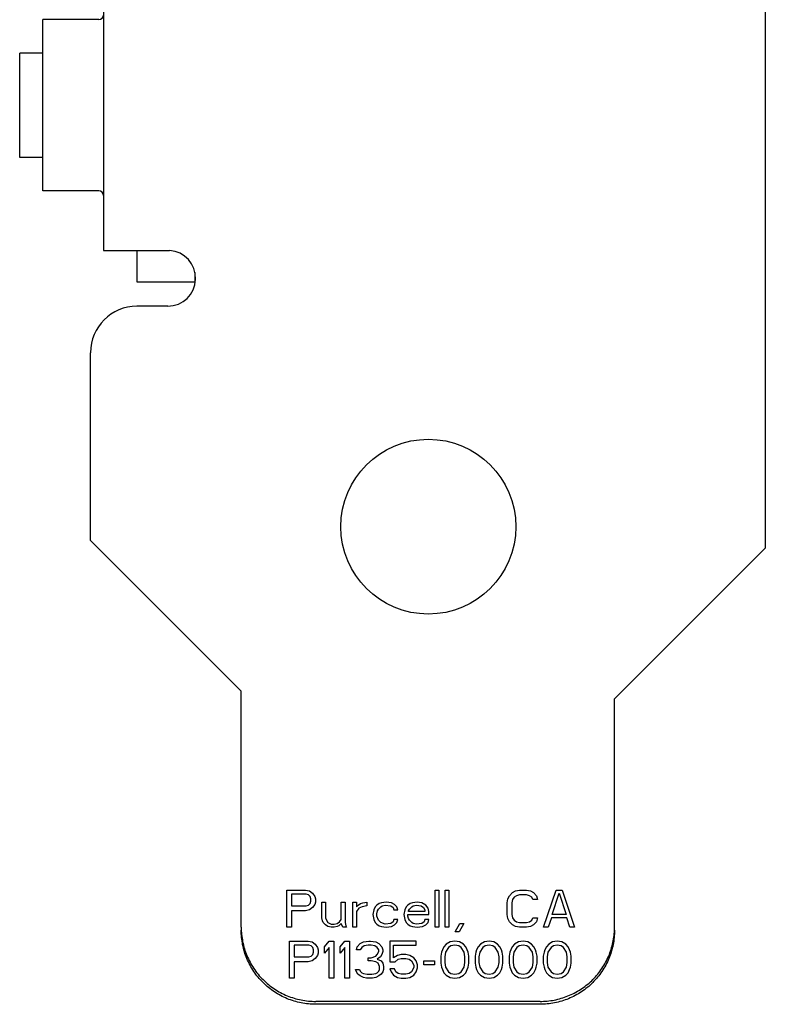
# Model space of a CAD drawing. Header units: inches. Extents: x 0 to 22, y 0 to 17.
# Tile 2 of 65: x 1.7 to 2.5, y 3.9 to 5. Entities that reach past the tile are written whole.
import ezdxf

# ---------------------------------------------------------------- set-up
doc = ezdxf.new("R2010")
doc.units = ezdxf.units.IN
doc.header["$LTSCALE"] = 1.21
doc.header["$MEASUREMENT"] = 0
doc.layers.get('0').update_dxf_attribs({"linetype": 'CONTINUOUS'})
doc.layers.add('COSMETIC', color=7, linetype='CONTINUOUS')

msp = doc.modelspace()

# ---------------------------------------------------------------- linework, layer by layer
at = {"color": 3, "linetype": 'CONTINUOUS'}
for p, q in [((2.5399, 8.4505), (2.5399, 4.4345)), ((1.8289, 5.0665), (1.8289, 4.7545)), ((1.8239, 5.0025), (1.7639, 5.0025)), ((1.7639, 4.8185), (1.7639, 5.0025)), ((1.8239, 4.8185), (1.7639, 4.8185)), ((1.8289, 4.7545), (1.8999, 4.7545)), ((1.8979, 4.6945), (1.8649, 4.6945)), ((1.8149, 4.4425), (1.8149, 4.6445)), ((1.9769, 4.2805), (1.8149, 4.4425)), ((2.5399, 4.4345), (2.3779, 4.2725)), ((1.9769, 4.0269), (1.9769, 4.2805)), ((2.3779, 4.0269), (2.3779, 4.2725)), ((2.2979, 3.9472), (2.0569, 3.9472))]:
    msp.add_line(p, q, dxfattribs=at)
at = {"color": 7, "linetype": 'CONTINUOUS'}
for p, q in [((1.7639, 4.9665), (1.7389, 4.9665)), ((1.7389, 4.8545), (1.7389, 4.9665)), ((1.7639, 4.8545), (1.7389, 4.8545)), ((1.8649, 4.7545), (1.8649, 4.7205)), ((1.8649, 4.7205), (1.9269, 4.7205)), ((1.9269, 4.7308), (1.9269, 4.7205)), ((2.2979, 3.9441), (2.0569, 3.9441))]:
    msp.add_line(p, q, dxfattribs=at)
at = {"color": 3, "linetype": 'CONTINUOUS'}
msp.add_circle((2.1779, 4.4575), 0.094, dxfattribs=at)
for centre, radius, start, end in [((1.8239, 5.0075), 0.005, 270, 360), ((1.8239, 4.8135), 0.005, 0, 90), ((1.8979, 4.7245), 0.03, 270, 86.1774), ((1.8649, 4.6445), 0.05, 90, 180), ((2.299, 4.0269), 0.0789, 357.7472, 359.9984)]:
    msp.add_arc(centre, radius, start, end, dxfattribs=at)
for points, knots in [([(1.9769, 4.0269), (1.9769, 4.0217), (1.9777, 4.0139), (1.9802, 4.0037), (1.9829, 3.9964), (1.9862, 3.9893), (1.9916, 3.9803), (2, 3.9702), (2.0102, 3.9619), (2.0191, 3.9565), (2.0262, 3.9532), (2.0337, 3.9505), (2.0438, 3.948), (2.0517, 3.9472), (2.0569, 3.9472)], [0, 0, 0, 0, 0.124648, 0.18713, 0.249587, 0.312041, 0.374513, 0.499391, 0.624361, 0.686946, 0.749551, 0.812193, 0.874885, 1, 1, 1, 1]), ([(2.2979, 3.9472), (2.303, 3.9472), (2.3107, 3.9479), (2.3206, 3.9504), (2.3279, 3.9529), (2.3348, 3.9561), (2.3414, 3.9599), (2.3477, 3.9644), (2.3554, 3.971), (2.3621, 3.9788), (2.3675, 3.9874), (2.371, 3.9942), (2.3738, 4.0013), (2.3766, 4.0111), (2.3777, 4.0187), (2.3779, 4.0238)], [0, 0, 0, 0, 0.125084, 0.187762, 0.25039, 0.312981, 0.37555, 0.438107, 0.500643, 0.625504, 0.687967, 0.750407, 0.812843, 0.875299, 1, 1, 1, 1])]:
    msp.add_open_spline(points, degree=3, knots=knots, dxfattribs=at)
at = {"color": 7, "linetype": 'CONTINUOUS'}
for points, knots in [([(2.0569, 3.9441), (2.0517, 3.9441), (2.0438, 3.9448), (2.0337, 3.9474), (2.0262, 3.95), (2.0191, 3.9534), (2.0102, 3.9587), (2, 3.967), (1.9916, 3.9772), (1.9862, 3.9861), (1.9829, 3.9932), (1.9802, 4.0006), (1.9777, 4.0107), (1.9769, 4.0186), (1.9769, 4.0238)], [0, 0, 0, 0, 0.125115, 0.187807, 0.250449, 0.313054, 0.375639, 0.500609, 0.625487, 0.687959, 0.750413, 0.81287, 0.875352, 1, 1, 1, 1]), ([(2.3779, 4.0238), (2.3779, 4.0186), (2.3771, 4.0107), (2.3746, 4.0006), (2.3719, 3.9932), (2.3686, 3.9861), (2.3632, 3.9772), (2.3548, 3.967), (2.3447, 3.9587), (2.3357, 3.9534), (2.3286, 3.95), (2.3212, 3.9474), (2.311, 3.9448), (2.3031, 3.9441), (2.2979, 3.9441)], [0, 0, 0, 0, 0.124648, 0.18713, 0.249587, 0.312041, 0.374513, 0.499391, 0.624361, 0.686946, 0.749551, 0.812193, 0.874885, 1, 1, 1, 1])]:
    msp.add_open_spline(points, degree=3, knots=knots, dxfattribs=at)
at = {"layer": 'COSMETIC', "color": 7, "linetype": 'CONTINUOUS'}
for p, q in [((2.0259, 4.0668), (2.0459, 4.0668)), ((2.0259, 4.0269), (2.0259, 4.0668)), ((2.0459, 4.0668), (2.0501, 4.0659)), ((2.0501, 4.0659), (2.0534, 4.0634)), ((2.1851, 4.0668), (2.1892, 4.0668)), ((2.1851, 4.0269), (2.1851, 4.0668)), ((2.1892, 4.0668), (2.1892, 4.0269)), ((2.1959, 4.0668), (2.2001, 4.0668)), ((2.1959, 4.0269), (2.1959, 4.0668)), ((2.2001, 4.0668), (2.2001, 4.0269)), ((2.2684, 4.0642), (2.2717, 4.0659)), ((2.2717, 4.0659), (2.2759, 4.0668)), ((2.2759, 4.0668), (2.2834, 4.0668)), ((2.2834, 4.0668), (2.2876, 4.0659)), ((2.2876, 4.0659), (2.2909, 4.0642)), ((2.3017, 4.0269), (2.3151, 4.0668)), ((2.3151, 4.0668), (2.3217, 4.0668)), ((2.3217, 4.0668), (2.3351, 4.0269)), ((2.0467, 4.0625), (2.0309, 4.0625)), ((2.0309, 4.0625), (2.0309, 4.0498)), ((2.0492, 4.0617), (2.0467, 4.0625)), ((2.0509, 4.06), (2.0492, 4.0617)), ((2.0517, 4.0574), (2.0509, 4.06)), ((2.0509, 4.0523), (2.0517, 4.0549)), ((2.0517, 4.0549), (2.0517, 4.0574)), ((2.0534, 4.0634), (2.0559, 4.06)), ((2.0559, 4.06), (2.0567, 4.0574)), ((2.0567, 4.054), (2.0559, 4.0515)), ((2.0567, 4.0574), (2.0567, 4.054)), ((2.0634, 4.054), (2.0676, 4.054)), ((2.0634, 4.0371), (2.0634, 4.054)), ((2.0676, 4.054), (2.0676, 4.0371)), ((2.0842, 4.054), (2.0884, 4.054)), ((2.0842, 4.0354), (2.0842, 4.054)), ((2.0884, 4.054), (2.0884, 4.032)), ((2.0967, 4.054), (2.1009, 4.054)), ((2.0967, 4.0269), (2.0967, 4.054)), ((2.1009, 4.054), (2.1009, 4.0489)), ((2.1076, 4.0532), (2.1117, 4.054)), ((2.1117, 4.054), (2.1117, 4.0498)), ((2.1326, 4.054), (2.1276, 4.0532)), ((2.1384, 4.0532), (2.1326, 4.054)), ((2.1659, 4.054), (2.1609, 4.0532)), ((2.1709, 4.0532), (2.1659, 4.054)), ((2.2626, 4.0532), (2.2634, 4.0574)), ((2.2634, 4.0574), (2.2651, 4.0608)), ((2.2651, 4.0608), (2.2684, 4.0642)), ((2.2684, 4.0566), (2.2676, 4.0532)), ((2.2701, 4.0591), (2.2684, 4.0566)), ((2.2726, 4.0608), (2.2701, 4.0591)), ((2.2759, 4.0617), (2.2726, 4.0608)), ((2.2834, 4.0617), (2.2759, 4.0617)), ((2.2867, 4.0608), (2.2834, 4.0617)), ((2.2892, 4.0591), (2.2867, 4.0608)), ((2.2901, 4.0566), (2.2892, 4.0591)), ((2.2951, 4.0566), (2.2901, 4.0566)), ((2.2909, 4.0642), (2.2942, 4.0608)), ((2.2942, 4.0608), (2.2951, 4.0566)), ((2.3109, 4.0405), (2.3184, 4.0634)), ((2.3184, 4.0634), (2.3259, 4.0405)), ((2.0309, 4.0498), (2.0467, 4.0498)), ((2.0459, 4.0447), (2.0309, 4.0447)), ((2.0309, 4.0447), (2.0309, 4.0269)), ((2.0501, 4.0456), (2.0459, 4.0447)), ((2.0467, 4.0498), (2.0492, 4.0506)), ((2.0492, 4.0506), (2.0509, 4.0523)), ((2.0534, 4.0481), (2.0501, 4.0456)), ((2.0559, 4.0515), (2.0534, 4.0481)), ((2.1009, 4.0489), (2.1026, 4.0506)), ((2.1034, 4.0473), (2.1009, 4.0439)), ((2.1009, 4.0439), (2.1009, 4.0269)), ((2.1026, 4.0506), (2.1051, 4.0523)), ((2.1067, 4.0489), (2.1034, 4.0473)), ((2.1051, 4.0523), (2.1076, 4.0532)), ((2.1117, 4.0498), (2.1067, 4.0489)), ((2.1192, 4.0456), (2.1184, 4.0405)), ((2.1209, 4.0489), (2.1192, 4.0456)), ((2.1226, 4.0506), (2.1209, 4.0489)), ((2.1251, 4.0523), (2.1226, 4.0506)), ((2.1226, 4.0413), (2.1234, 4.0447)), ((2.1234, 4.0447), (2.1242, 4.0464)), ((2.1242, 4.0464), (2.1267, 4.0489)), ((2.1276, 4.0532), (2.1251, 4.0523)), ((2.1267, 4.0489), (2.1284, 4.0498)), ((2.1284, 4.0498), (2.1317, 4.0506)), ((2.1317, 4.0506), (2.1376, 4.0498)), ((2.1376, 4.0498), (2.1401, 4.0481)), ((2.1417, 4.0515), (2.1384, 4.0532)), ((2.1401, 4.0481), (2.1409, 4.0456)), ((2.1409, 4.0456), (2.1451, 4.0456)), ((2.1442, 4.0489), (2.1417, 4.0515)), ((2.1451, 4.0456), (2.1442, 4.0489)), ((2.1526, 4.0456), (2.1517, 4.0405)), ((2.1542, 4.0489), (2.1526, 4.0456)), ((2.1559, 4.0506), (2.1542, 4.0489)), ((2.1584, 4.0523), (2.1559, 4.0506)), ((2.1567, 4.0447), (2.1576, 4.0464)), ((2.1567, 4.0439), (2.1567, 4.0447)), ((2.1742, 4.0439), (2.1567, 4.0439)), ((2.1576, 4.0464), (2.1601, 4.0489)), ((2.1609, 4.0532), (2.1584, 4.0523)), ((2.1601, 4.0489), (2.1617, 4.0498)), ((2.1617, 4.0498), (2.1651, 4.0506)), ((2.1651, 4.0506), (2.1701, 4.0498)), ((2.1701, 4.0498), (2.1726, 4.0481)), ((2.1751, 4.0506), (2.1709, 4.0532)), ((2.1726, 4.0481), (2.1742, 4.0456)), ((2.1742, 4.0456), (2.1742, 4.0439)), ((2.1776, 4.0473), (2.1751, 4.0506)), ((2.1784, 4.0439), (2.1776, 4.0473)), ((2.1784, 4.0405), (2.1784, 4.0439)), ((2.2626, 4.0405), (2.2626, 4.0532)), ((2.2676, 4.0532), (2.2676, 4.0405)), ((2.0642, 4.0337), (2.0634, 4.0371)), ((2.0651, 4.032), (2.0642, 4.0337)), ((2.0676, 4.0371), (2.0684, 4.0345)), ((2.0684, 4.0345), (2.0701, 4.032)), ((2.0801, 4.0311), (2.0826, 4.0328)), ((2.0826, 4.0328), (2.0842, 4.0354)), ((2.1184, 4.0405), (2.1192, 4.0354)), ((2.1192, 4.0354), (2.1209, 4.032)), ((2.1226, 4.0388), (2.1226, 4.0413)), ((2.1242, 4.0345), (2.1226, 4.0388)), ((2.1267, 4.032), (2.1242, 4.0345)), ((2.1401, 4.0328), (2.1376, 4.0311)), ((2.1409, 4.0354), (2.1401, 4.0328)), ((2.1451, 4.0354), (2.1409, 4.0354)), ((2.1442, 4.032), (2.1451, 4.0354)), ((2.1517, 4.0405), (2.1526, 4.0354)), ((2.1526, 4.0354), (2.1542, 4.032)), ((2.1559, 4.0405), (2.1784, 4.0405)), ((2.1559, 4.0388), (2.1559, 4.0405)), ((2.1567, 4.0362), (2.1559, 4.0388)), ((2.1576, 4.0345), (2.1567, 4.0362)), ((2.1601, 4.032), (2.1576, 4.0345)), ((2.1734, 4.0328), (2.1709, 4.0311)), ((2.1742, 4.0354), (2.1734, 4.0328)), ((2.1784, 4.0354), (2.1742, 4.0354)), ((2.1776, 4.032), (2.1784, 4.0354)), ((2.2634, 4.0362), (2.2626, 4.0405)), ((2.2651, 4.0328), (2.2634, 4.0362)), ((2.2684, 4.0294), (2.2651, 4.0328)), ((2.2676, 4.0405), (2.2684, 4.0371)), ((2.2684, 4.0371), (2.2701, 4.0345)), ((2.2701, 4.0345), (2.2726, 4.0328)), ((2.2726, 4.0328), (2.2759, 4.032)), ((2.2834, 4.032), (2.2867, 4.0328)), ((2.2867, 4.0328), (2.2892, 4.0345)), ((2.2892, 4.0345), (2.2901, 4.0371)), ((2.2901, 4.0371), (2.2951, 4.0371)), ((2.2942, 4.0328), (2.2909, 4.0294)), ((2.2951, 4.0371), (2.2942, 4.0328)), ((2.3101, 4.0371), (2.3067, 4.0269)), ((2.3267, 4.0371), (2.3101, 4.0371)), ((2.3259, 4.0405), (2.3109, 4.0405)), ((2.3301, 4.0269), (2.3267, 4.0371)), ((2.0309, 4.0269), (2.0259, 4.0269)), ((2.0676, 4.0294), (2.0651, 4.032)), ((2.0701, 4.0278), (2.0676, 4.0294)), ((2.0701, 4.032), (2.0734, 4.0303)), ((2.0734, 4.0269), (2.0701, 4.0278)), ((2.0734, 4.0303), (2.0767, 4.0303)), ((2.0767, 4.0269), (2.0734, 4.0269)), ((2.0767, 4.0303), (2.0801, 4.0311)), ((2.0801, 4.0278), (2.0767, 4.0269)), ((2.0817, 4.0286), (2.0801, 4.0278)), ((2.0842, 4.0311), (2.0817, 4.0286)), ((2.0859, 4.0269), (2.0842, 4.0311)), ((2.0901, 4.0269), (2.0859, 4.0269)), ((2.0884, 4.032), (2.0892, 4.0286)), ((2.0892, 4.0286), (2.0901, 4.0269)), ((2.1009, 4.0269), (2.0967, 4.0269)), ((2.1209, 4.032), (2.1226, 4.0303)), ((2.1226, 4.0303), (2.1251, 4.0286)), ((2.1251, 4.0286), (2.1276, 4.0278)), ((2.1317, 4.0303), (2.1267, 4.032)), ((2.1276, 4.0278), (2.1326, 4.0269)), ((2.1376, 4.0311), (2.1317, 4.0303)), ((2.1326, 4.0269), (2.1384, 4.0278)), ((2.1384, 4.0278), (2.1417, 4.0294)), ((2.1417, 4.0294), (2.1442, 4.032)), ((2.1542, 4.032), (2.1559, 4.0303)), ((2.1559, 4.0303), (2.1584, 4.0286)), ((2.1584, 4.0286), (2.1609, 4.0278)), ((2.1617, 4.0311), (2.1601, 4.032)), ((2.1609, 4.0278), (2.1659, 4.0269)), ((2.1651, 4.0303), (2.1617, 4.0311)), ((2.1709, 4.0311), (2.1651, 4.0303)), ((2.1659, 4.0269), (2.1717, 4.0278)), ((2.1717, 4.0278), (2.1751, 4.0294)), ((2.1751, 4.0294), (2.1776, 4.032)), ((2.1892, 4.0269), (2.1851, 4.0269)), ((2.2001, 4.0269), (2.1959, 4.0269)), ((2.2067, 4.0218), (2.2117, 4.0311)), ((2.2159, 4.0311), (2.2109, 4.0218)), ((2.2117, 4.0311), (2.2159, 4.0311)), ((2.2717, 4.0278), (2.2684, 4.0294)), ((2.2759, 4.0269), (2.2717, 4.0278)), ((2.2759, 4.032), (2.2834, 4.032)), ((2.2834, 4.0269), (2.2759, 4.0269)), ((2.2876, 4.0278), (2.2834, 4.0269)), ((2.2909, 4.0294), (2.2876, 4.0278)), ((2.3067, 4.0269), (2.3017, 4.0269)), ((2.3351, 4.0269), (2.3301, 4.0269)), ((2.0289, 4.012), (2.0489, 4.012)), ((2.0289, 3.9721), (2.0289, 4.012)), ((2.0489, 4.012), (2.0531, 4.0111)), ((2.0664, 4.006), (2.0714, 4.012)), ((2.0714, 4.012), (2.0764, 4.012)), ((2.0764, 4.012), (2.0764, 3.9721)), ((2.0831, 4.006), (2.0881, 4.012)), ((2.0881, 4.012), (2.0931, 4.012)), ((2.0931, 4.012), (2.0931, 3.9721)), ((2.1081, 4.0111), (2.1139, 4.012)), ((2.1139, 4.012), (2.1156, 4.012)), ((2.1156, 4.012), (2.1214, 4.0111)), ((2.1647, 4.012), (2.1364, 4.012)), ((2.1364, 4.012), (2.1364, 3.9899)), ((2.1647, 4.0077), (2.1647, 4.012)), ((2.2064, 4.012), (2.2014, 4.0111)), ((2.2114, 4.0111), (2.2064, 4.012)), ((2.2109, 4.0218), (2.2067, 4.0218)), ((2.2431, 4.012), (2.2381, 4.0111)), ((2.2481, 4.0111), (2.2431, 4.012)), ((2.2797, 4.012), (2.2747, 4.0111)), ((2.2847, 4.0111), (2.2797, 4.012)), ((2.3164, 4.012), (2.3114, 4.0111)), ((2.3214, 4.0111), (2.3164, 4.012)), ((2.0497, 4.0077), (2.0339, 4.0077)), ((2.0339, 4.0077), (2.0339, 3.995)), ((2.0522, 4.0069), (2.0497, 4.0077)), ((2.0539, 4.0052), (2.0522, 4.0069)), ((2.0531, 4.0111), (2.0564, 4.0086)), ((2.0547, 4.0026), (2.0539, 4.0052)), ((2.0547, 4.0001), (2.0547, 4.0026)), ((2.0564, 4.0086), (2.0589, 4.0052)), ((2.0589, 4.0052), (2.0597, 4.0026)), ((2.0597, 4.0026), (2.0597, 3.9992)), ((2.0664, 3.9992), (2.0664, 4.006)), ((2.0714, 4.0052), (2.0664, 3.9992)), ((2.0714, 3.9721), (2.0714, 4.0052)), ((2.0831, 3.9992), (2.0831, 4.006)), ((2.0881, 4.0052), (2.0831, 3.9992)), ((2.0881, 3.9721), (2.0881, 4.0052)), ((2.1006, 4.0026), (2.1014, 4.006)), ((2.1047, 4.0026), (2.1006, 4.0026)), ((2.1014, 4.006), (2.1047, 4.0094)), ((2.1047, 4.0094), (2.1081, 4.0111)), ((2.1064, 4.0052), (2.1047, 4.0026)), ((2.1089, 4.0069), (2.1064, 4.0052)), ((2.1131, 4.0077), (2.1089, 4.0069)), ((2.1164, 4.0077), (2.1131, 4.0077)), ((2.1206, 4.0069), (2.1164, 4.0077)), ((2.1231, 4.0052), (2.1206, 4.0069)), ((2.1214, 4.0111), (2.1247, 4.0094)), ((2.1247, 4.0026), (2.1231, 4.0052)), ((2.1231, 3.9975), (2.1247, 4.0009)), ((2.1247, 4.0094), (2.1281, 4.006)), ((2.1247, 4.0009), (2.1247, 4.0026)), ((2.1281, 4.006), (2.1289, 4.0026)), ((2.1289, 4.0009), (2.1281, 3.9975)), ((2.1289, 4.0026), (2.1289, 4.0009)), ((2.1406, 4.0077), (2.1647, 4.0077)), ((2.1406, 3.9942), (2.1406, 4.0077)), ((2.1931, 4.0026), (2.1922, 4.0001)), ((2.1947, 4.006), (2.1931, 4.0026)), ((2.1972, 4.0086), (2.1947, 4.006)), ((2.1997, 4.0052), (2.1964, 4.0001)), ((2.2014, 4.0111), (2.1972, 4.0086)), ((2.2022, 4.0069), (2.1997, 4.0052)), ((2.2064, 4.0077), (2.2022, 4.0069)), ((2.2106, 4.0069), (2.2064, 4.0077)), ((2.2131, 4.0052), (2.2106, 4.0069)), ((2.2156, 4.0086), (2.2114, 4.0111)), ((2.2164, 4.0001), (2.2131, 4.0052)), ((2.2181, 4.006), (2.2156, 4.0086)), ((2.2197, 4.0026), (2.2181, 4.006)), ((2.2206, 4.0001), (2.2197, 4.0026)), ((2.2297, 4.0026), (2.2289, 4.0001)), ((2.2314, 4.006), (2.2297, 4.0026)), ((2.2339, 4.0086), (2.2314, 4.006)), ((2.2364, 4.0052), (2.2331, 4.0001)), ((2.2381, 4.0111), (2.2339, 4.0086)), ((2.2389, 4.0069), (2.2364, 4.0052)), ((2.2431, 4.0077), (2.2389, 4.0069)), ((2.2472, 4.0069), (2.2431, 4.0077)), ((2.2497, 4.0052), (2.2472, 4.0069)), ((2.2522, 4.0086), (2.2481, 4.0111)), ((2.2531, 4.0001), (2.2497, 4.0052)), ((2.2547, 4.006), (2.2522, 4.0086)), ((2.2564, 4.0026), (2.2547, 4.006)), ((2.2572, 4.0001), (2.2564, 4.0026)), ((2.2664, 4.0026), (2.2656, 4.0001)), ((2.2681, 4.006), (2.2664, 4.0026)), ((2.2706, 4.0086), (2.2681, 4.006)), ((2.2731, 4.0052), (2.2697, 4.0001)), ((2.2747, 4.0111), (2.2706, 4.0086)), ((2.2756, 4.0069), (2.2731, 4.0052)), ((2.2797, 4.0077), (2.2756, 4.0069)), ((2.2839, 4.0069), (2.2797, 4.0077)), ((2.2864, 4.0052), (2.2839, 4.0069)), ((2.2889, 4.0086), (2.2847, 4.0111)), ((2.2897, 4.0001), (2.2864, 4.0052)), ((2.2914, 4.006), (2.2889, 4.0086)), ((2.2931, 4.0026), (2.2914, 4.006)), ((2.2939, 4.0001), (2.2931, 4.0026)), ((2.3031, 4.0026), (2.3022, 4.0001)), ((2.3047, 4.006), (2.3031, 4.0026)), ((2.3072, 4.0086), (2.3047, 4.006)), ((2.3097, 4.0052), (2.3064, 4.0001)), ((2.3114, 4.0111), (2.3072, 4.0086)), ((2.3122, 4.0069), (2.3097, 4.0052)), ((2.3164, 4.0077), (2.3122, 4.0069)), ((2.3206, 4.0069), (2.3164, 4.0077)), ((2.3231, 4.0052), (2.3206, 4.0069)), ((2.3256, 4.0086), (2.3214, 4.0111)), ((2.3264, 4.0001), (2.3231, 4.0052)), ((2.3281, 4.006), (2.3256, 4.0086)), ((2.3297, 4.0026), (2.3281, 4.006)), ((2.3306, 4.0001), (2.3297, 4.0026)), ((2.0339, 3.995), (2.0497, 3.995)), ((2.0531, 3.9908), (2.0489, 3.9899)), ((2.0497, 3.995), (2.0522, 3.9959)), ((2.0522, 3.9959), (2.0539, 3.9975)), ((2.0564, 3.9933), (2.0531, 3.9908)), ((2.0539, 3.9975), (2.0547, 4.0001)), ((2.0589, 3.9967), (2.0564, 3.9933)), ((2.0597, 3.9992), (2.0589, 3.9967)), ((2.1131, 3.9942), (2.1164, 3.9942)), ((2.1131, 3.9908), (2.1131, 3.9942)), ((2.1164, 3.9908), (2.1131, 3.9908)), ((2.1164, 3.9942), (2.1214, 3.9959)), ((2.1214, 3.9899), (2.1164, 3.9908)), ((2.1214, 3.9959), (2.1231, 3.9975)), ((2.1264, 3.995), (2.1231, 3.9925)), ((2.1231, 3.9925), (2.1272, 3.9908)), ((2.1281, 3.9975), (2.1264, 3.995)), ((2.1272, 3.9908), (2.1289, 3.9882)), ((2.1447, 3.9967), (2.1406, 3.9942)), ((2.1422, 3.9899), (2.1456, 3.9925)), ((2.1489, 3.9975), (2.1447, 3.9967)), ((2.1456, 3.9925), (2.1489, 3.9933)), ((2.1539, 3.9975), (2.1489, 3.9975)), ((2.1489, 3.9933), (2.1539, 3.9933)), ((2.1581, 3.9967), (2.1539, 3.9975)), ((2.1539, 3.9933), (2.1572, 3.9925)), ((2.1572, 3.9925), (2.1597, 3.9908)), ((2.1622, 3.9942), (2.1581, 3.9967)), ((2.1597, 3.9908), (2.1614, 3.9882)), ((2.1647, 3.9908), (2.1622, 3.9942)), ((2.1664, 3.9865), (2.1647, 3.9908)), ((2.1731, 3.9908), (2.1847, 3.9908)), ((2.1731, 3.9865), (2.1731, 3.9908)), ((2.1847, 3.9908), (2.1847, 3.9865)), ((2.1922, 4.0001), (2.1914, 3.9959)), ((2.1914, 3.9959), (2.1914, 3.9882)), ((2.1964, 4.0001), (2.1956, 3.995)), ((2.1956, 3.995), (2.1956, 3.9891)), ((2.2172, 3.995), (2.2164, 4.0001)), ((2.2172, 3.9891), (2.2172, 3.995)), ((2.2214, 3.9959), (2.2206, 4.0001)), ((2.2214, 3.9882), (2.2214, 3.9959)), ((2.2289, 4.0001), (2.2281, 3.9959)), ((2.2281, 3.9959), (2.2281, 3.9882)), ((2.2331, 4.0001), (2.2322, 3.995)), ((2.2322, 3.995), (2.2322, 3.9891)), ((2.2539, 3.995), (2.2531, 4.0001)), ((2.2539, 3.9891), (2.2539, 3.995)), ((2.2581, 3.9959), (2.2572, 4.0001)), ((2.2581, 3.9882), (2.2581, 3.9959)), ((2.2656, 4.0001), (2.2647, 3.9959)), ((2.2647, 3.9959), (2.2647, 3.9882)), ((2.2697, 4.0001), (2.2689, 3.995)), ((2.2689, 3.995), (2.2689, 3.9891)), ((2.2906, 3.995), (2.2897, 4.0001)), ((2.2906, 3.9891), (2.2906, 3.995)), ((2.2947, 3.9959), (2.2939, 4.0001)), ((2.2947, 3.9882), (2.2947, 3.9959)), ((2.3022, 4.0001), (2.3014, 3.9959)), ((2.3014, 3.9959), (2.3014, 3.9882)), ((2.3064, 4.0001), (2.3056, 3.995)), ((2.3056, 3.995), (2.3056, 3.9891)), ((2.3272, 3.995), (2.3264, 4.0001)), ((2.3272, 3.9891), (2.3272, 3.995)), ((2.3314, 3.9959), (2.3306, 4.0001)), ((2.3314, 3.9882), (2.3314, 3.9959)), ((2.0489, 3.9899), (2.0339, 3.9899)), ((2.0339, 3.9899), (2.0339, 3.9721)), ((2.0997, 3.9814), (2.1039, 3.9814)), ((2.1006, 3.9789), (2.0997, 3.9814)), ((2.1039, 3.9814), (2.1047, 3.9797)), ((2.1047, 3.9797), (2.1064, 3.978)), ((2.1239, 3.9882), (2.1214, 3.9899)), ((2.1231, 3.978), (2.1247, 3.9797)), ((2.1256, 3.9848), (2.1239, 3.9882)), ((2.1247, 3.9797), (2.1256, 3.9814)), ((2.1256, 3.9814), (2.1256, 3.9848)), ((2.1289, 3.9882), (2.1297, 3.9848)), ((2.1297, 3.9814), (2.1289, 3.9789)), ((2.1297, 3.9848), (2.1297, 3.9814)), ((2.1364, 3.9899), (2.1422, 3.9899)), ((2.1414, 3.9823), (2.1364, 3.9823)), ((2.1364, 3.9823), (2.1381, 3.9789)), ((2.1431, 3.9789), (2.1414, 3.9823)), ((2.1614, 3.9814), (2.1597, 3.9789)), ((2.1614, 3.9882), (2.1622, 3.9857)), ((2.1622, 3.984), (2.1614, 3.9814)), ((2.1622, 3.9857), (2.1622, 3.984)), ((2.1647, 3.9789), (2.1664, 3.9831)), ((2.1664, 3.9831), (2.1664, 3.9865)), ((2.1847, 3.9865), (2.1731, 3.9865)), ((2.1914, 3.9882), (2.1922, 3.984)), ((2.1922, 3.984), (2.1931, 3.9814)), ((2.1931, 3.9814), (2.1947, 3.978)), ((2.1956, 3.9891), (2.1964, 3.984)), ((2.1964, 3.984), (2.1997, 3.9789)), ((2.2131, 3.9789), (2.2164, 3.984)), ((2.2164, 3.984), (2.2172, 3.9891)), ((2.2181, 3.978), (2.2197, 3.9814)), ((2.2197, 3.9814), (2.2206, 3.984)), ((2.2206, 3.984), (2.2214, 3.9882)), ((2.2281, 3.9882), (2.2289, 3.984)), ((2.2289, 3.984), (2.2297, 3.9814)), ((2.2297, 3.9814), (2.2314, 3.978)), ((2.2322, 3.9891), (2.2331, 3.984)), ((2.2331, 3.984), (2.2364, 3.9789)), ((2.2497, 3.9789), (2.2531, 3.984)), ((2.2531, 3.984), (2.2539, 3.9891)), ((2.2547, 3.978), (2.2564, 3.9814)), ((2.2564, 3.9814), (2.2572, 3.984)), ((2.2572, 3.984), (2.2581, 3.9882)), ((2.2647, 3.9882), (2.2656, 3.984)), ((2.2656, 3.984), (2.2664, 3.9814)), ((2.2664, 3.9814), (2.2681, 3.978)), ((2.2689, 3.9891), (2.2697, 3.984)), ((2.2697, 3.984), (2.2731, 3.9789)), ((2.2864, 3.9789), (2.2897, 3.984)), ((2.2897, 3.984), (2.2906, 3.9891)), ((2.2914, 3.978), (2.2931, 3.9814)), ((2.2931, 3.9814), (2.2939, 3.984)), ((2.2939, 3.984), (2.2947, 3.9882)), ((2.3014, 3.9882), (2.3022, 3.984)), ((2.3022, 3.984), (2.3031, 3.9814)), ((2.3031, 3.9814), (2.3047, 3.978)), ((2.3056, 3.9891), (2.3064, 3.984)), ((2.3064, 3.984), (2.3097, 3.9789)), ((2.3231, 3.9789), (2.3264, 3.984)), ((2.3264, 3.984), (2.3272, 3.9891)), ((2.3281, 3.978), (2.3297, 3.9814)), ((2.3297, 3.9814), (2.3306, 3.984)), ((2.3306, 3.984), (2.3314, 3.9882)), ((2.0339, 3.9721), (2.0289, 3.9721)), ((2.0764, 3.9721), (2.0714, 3.9721)), ((2.0931, 3.9721), (2.0881, 3.9721)), ((2.1022, 3.9764), (2.1006, 3.9789)), ((2.1047, 3.9747), (2.1022, 3.9764)), ((2.1081, 3.973), (2.1047, 3.9747)), ((2.1064, 3.978), (2.1081, 3.9772)), ((2.1081, 3.9772), (2.1122, 3.9764)), ((2.1114, 3.9721), (2.1081, 3.973)), ((2.1181, 3.9721), (2.1114, 3.9721)), ((2.1122, 3.9764), (2.1172, 3.9764)), ((2.1172, 3.9764), (2.1214, 3.9772)), ((2.1214, 3.973), (2.1181, 3.9721)), ((2.1214, 3.9772), (2.1231, 3.978)), ((2.1247, 3.9747), (2.1214, 3.973)), ((2.1272, 3.9764), (2.1247, 3.9747)), ((2.1289, 3.9789), (2.1272, 3.9764)), ((2.1381, 3.9789), (2.1406, 3.9755)), ((2.1406, 3.9755), (2.1447, 3.973)), ((2.1456, 3.9772), (2.1431, 3.9789)), ((2.1447, 3.973), (2.1489, 3.9721)), ((2.1489, 3.9764), (2.1456, 3.9772)), ((2.1539, 3.9764), (2.1489, 3.9764)), ((2.1489, 3.9721), (2.1539, 3.9721)), ((2.1572, 3.9772), (2.1539, 3.9764)), ((2.1539, 3.9721), (2.1581, 3.973)), ((2.1597, 3.9789), (2.1572, 3.9772)), ((2.1581, 3.973), (2.1622, 3.9755)), ((2.1622, 3.9755), (2.1647, 3.9789)), ((2.1947, 3.978), (2.1972, 3.9755)), ((2.1972, 3.9755), (2.2014, 3.973)), ((2.1997, 3.9789), (2.2022, 3.9772)), ((2.2014, 3.973), (2.2064, 3.9721)), ((2.2022, 3.9772), (2.2064, 3.9764)), ((2.2064, 3.9764), (2.2106, 3.9772)), ((2.2064, 3.9721), (2.2114, 3.973)), ((2.2106, 3.9772), (2.2131, 3.9789)), ((2.2114, 3.973), (2.2156, 3.9755)), ((2.2156, 3.9755), (2.2181, 3.978)), ((2.2314, 3.978), (2.2339, 3.9755)), ((2.2339, 3.9755), (2.2381, 3.973)), ((2.2364, 3.9789), (2.2389, 3.9772)), ((2.2381, 3.973), (2.2431, 3.9721)), ((2.2389, 3.9772), (2.2431, 3.9764)), ((2.2431, 3.9764), (2.2472, 3.9772)), ((2.2431, 3.9721), (2.2481, 3.973)), ((2.2472, 3.9772), (2.2497, 3.9789)), ((2.2481, 3.973), (2.2522, 3.9755)), ((2.2522, 3.9755), (2.2547, 3.978)), ((2.2681, 3.978), (2.2706, 3.9755)), ((2.2706, 3.9755), (2.2747, 3.973)), ((2.2731, 3.9789), (2.2756, 3.9772)), ((2.2747, 3.973), (2.2797, 3.9721)), ((2.2756, 3.9772), (2.2797, 3.9764)), ((2.2797, 3.9764), (2.2839, 3.9772)), ((2.2797, 3.9721), (2.2847, 3.973)), ((2.2839, 3.9772), (2.2864, 3.9789)), ((2.2847, 3.973), (2.2889, 3.9755)), ((2.2889, 3.9755), (2.2914, 3.978)), ((2.3047, 3.978), (2.3072, 3.9755)), ((2.3072, 3.9755), (2.3114, 3.973)), ((2.3097, 3.9789), (2.3122, 3.9772)), ((2.3114, 3.973), (2.3164, 3.9721)), ((2.3122, 3.9772), (2.3164, 3.9764)), ((2.3164, 3.9764), (2.3206, 3.9772)), ((2.3164, 3.9721), (2.3214, 3.973)), ((2.3206, 3.9772), (2.3231, 3.9789)), ((2.3214, 3.973), (2.3256, 3.9755)), ((2.3256, 3.9755), (2.3281, 3.978))]:
    msp.add_line(p, q, dxfattribs=at)

doc.saveas('drawing.dxf')
